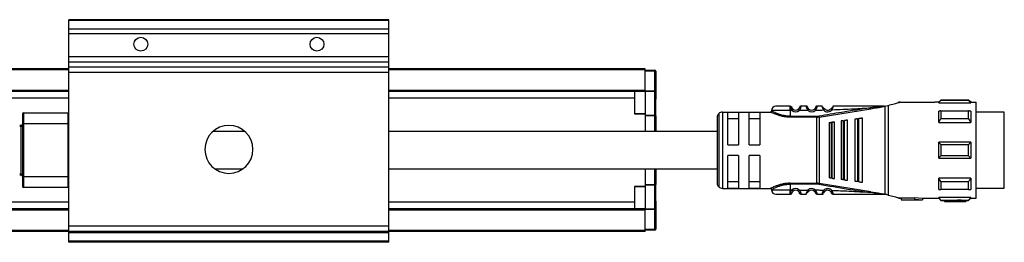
# Model space of a CAD drawing. Header units: millimetres. Extents: x -781 to 2309, y 413 to 796.
# Tile 4 of 9: x 197 to 381, y 413 to 455. Entities that reach past the tile are written whole.
import ezdxf

# ---------------------------------------------------------------- set-up
doc = ezdxf.new("R2010")
doc.units = ezdxf.units.MM

# ---------------------------------------------------------------- blocks, each defined once
blk = doc.blocks.new('Drawing View4')
at = {"color": 7, "linetype": 'Continuous', "lineweight": 25}
for p, q in [((167.73, 27.95), (107.73, 27.95)), ((107.73, 27.81), (107.73, 27.95)), ((167.73, 27.81), (107.73, 27.81)), ((107.73, 26.15), (107.73, 27.81)), ((167.73, 27.81), (167.73, 27.95)), ((167.73, 26.15), (167.73, 27.81)), ((167.73, 26.15), (107.73, 26.15)), ((107.73, 25.29), (107.73, 26.15)), ((167.73, 25.29), (167.73, 26.15)), ((167.73, 25.29), (107.73, 25.29)), ((107.73, 20.99), (107.73, 25.29)), ((167.73, 20.99), (167.73, 25.29)), ((167.73, 20.99), (107.73, 20.99)), ((107.73, 20), (107.73, 20.99)), ((167.73, 20), (167.73, 20.99)), ((107.73, 18.75), (27.73, 18.75)), ((107.73, 18.55), (27.73, 18.55)), ((167.73, 20), (107.73, 20)), ((107.73, 19.06), (107.73, 20)), ((167.73, 19.06), (107.73, 19.06)), ((107.73, 18.07), (107.73, 19.06)), ((167.73, 19.06), (167.73, 20)), ((167.73, 18.07), (167.73, 19.06)), ((215.73, 18.75), (167.73, 18.75)), ((215.73, 18.55), (167.73, 18.55)), ((215.73, 18.55), (215.73, 18.75)), ((215.73, 14.7), (215.73, 18.55)), ((215.73, 18.5), (217.53, 18.5)), ((217.53, 18.44), (217.53, 18.5)), ((167.73, 18.07), (107.73, 18.07)), ((107.73, -10.75), (107.73, 18.07)), ((167.73, -10.75), (167.73, 18.07)), ((217.53, 18.3), (215.73, 18.3)), ((217.53, 18.3), (217.53, 18.44)), ((217.53, 14.63), (217.53, 18.3)), ((217.73, 18.3), (217.53, 18.3)), ((217.73, 18.3), (217.73, 14.63)), ((217.78, 17.55), (217.73, 17.55)), ((217.78, 13.96), (217.78, 17.55)), ((107.73, 14.7), (27.73, 14.7)), ((107.73, 14.5), (27.73, 14.5)), ((107.73, 13.26), (27.73, 13.26)), ((215.73, 14.7), (167.73, 14.7)), ((215.73, 14.5), (167.73, 14.5)), ((213.73, 13.26), (167.73, 13.26)), ((213.73, 14.5), (213.73, 10.38)), ((215.73, 14.5), (215.73, 14.7)), ((215.73, 14.63), (217.53, 14.63)), ((215.73, 14.5), (215.73, 14.49)), ((217.53, 14.49), (215.73, 14.49)), ((215.73, 14.49), (215.73, 10.06)), ((217.53, 14.56), (217.53, 14.63)), ((217.53, 14.63), (217.73, 14.63)), ((217.53, 14.49), (217.53, 14.56)), ((217.53, 10.06), (217.53, 14.49)), ((217.73, 10.2), (217.73, 14.63)), ((217.73, 13.05), (217.78, 13.05)), ((217.78, 13.05), (217.78, 13.96)), ((242.93, 11.73), (242.92, 11.75)), ((242.93, 11.72), (242.93, 11.73)), ((243.25, 10.95), (243.44, 11.18)), ((245.92, 11.75), (244.94, 11.75)), ((246.22, 10.97), (246.42, 11.2)), ((248.32, 9.71), (257.99, 11.27)), ((248.95, 11.63), (248.94, 11.64)), ((249.36, 11.22), (249.38, 11.24)), ((250.53, 11.26), (250.51, 11.28)), ((260.45, 11.75), (260.66, 11.75)), ((260.68, -4.75), (260.68, 11.75)), ((260.73, 11.76), (261.25, 11.9)), ((261.25, 11.9), (261.25, -4.9)), ((263.5, 12.5), (263.23, 12.5)), ((263.23, 12.5), (263.23, 12.43)), ((263.5, 12.5), (270.02, 12.5)), ((270.73, 12.5), (270.02, 12.5)), ((271.13, 12.9), (270.73, 12.5)), ((270.73, 12.37), (270.73, 12.5)), ((270.73, 12.37), (276.73, 12.37)), ((276.33, 12.9), (271.13, 12.9)), ((276.33, 12.84), (271.13, 12.84)), ((276.73, 12.5), (276.33, 12.9)), ((276.33, 12.84), (276.33, 12.9)), ((276.93, 12.5), (276.73, 12.5)), ((276.73, 12.5), (276.73, 12.37)), ((276.93, 12.5), (277.73, 12.5)), ((277.73, -5.5), (277.73, 12.5)), ((99.03, 10.3), (99.03, 8.5)), ((99.23, 10.5), (99.23, 8.5)), ((99.23, 10.5), (107.63, 10.5)), ((107.63, 8.5), (107.63, 10.5)), ((213.73, 10.38), (215.73, 10.38)), ((213.73, 10.31), (215.73, 10.31)), ((215.73, 10.06), (217.53, 10.06)), ((215.73, 10.06), (215.73, 9.92)), ((217.53, 9.92), (215.73, 9.92)), ((215.73, 9.92), (215.73, 7)), ((217.53, 9.92), (217.53, 10.06)), ((217.73, 9.92), (217.53, 9.92)), ((217.53, 7), (217.53, 9.92)), ((217.73, 9.92), (217.73, 10.2)), ((217.73, 9.92), (217.73, 7)), ((229.23, 9.65), (229.23, -2.65)), ((229.52, 10.36), (229.52, -3.36)), ((230.23, 10.65), (230.23, -3.65)), ((230.23, 10.65), (239.23, 10.65)), ((233.23, 10.58), (231.23, 10.58)), ((231.23, 4.5), (231.23, 10.58)), ((231.23, 9.42), (233.23, 9.42)), ((233.23, 10.58), (233.23, 4.5)), ((235.23, 4.5), (235.23, 10.58)), ((237.23, 10.58), (235.23, 10.58)), ((235.23, 9.42), (237.23, 9.42)), ((237.23, 10.58), (237.23, 4.5)), ((239.43, 10.95), (239.43, 10.85)), ((242.93, 10.95), (242.93, 9.85)), ((243.25, 10.95), (242.93, 10.95)), ((242.93, 9.85), (247.9, 9.85)), ((247.9, 9.68), (242.93, 9.68)), ((246.22, 10.97), (244.62, 10.96)), ((247.9, 9.85), (247.9, 9.68)), ((247.9, -2.68), (247.9, 9.68)), ((248.3, 9.88), (248.32, 9.71)), ((248.32, 9.71), (248.32, -2.71)), ((255.03, 9.31), (255.03, -2.31)), ((255.54, 9.38), (255.54, -2.38)), ((255.83, 9.42), (255.74, 9.41)), ((255.74, -2.41), (255.74, 9.41)), ((256.43, -2.5), (256.43, 9.5)), ((271.13, 10.85), (276.33, 10.85)), ((276.33, 9.38), (271.13, 9.38)), ((276.73, 10.84), (276.73, 8.71)), ((283.03, 10.63), (277.73, 10.63)), ((283.03, 7.69), (283.03, 10.63)), ((98.53, 8.2), (98.83, 8.2)), ((98.53, 8), (98.83, 8)), ((98.83, 8), (98.83, 8.2)), ((98.83, -1), (98.83, 8)), ((98.83, 8), (99.03, 8)), ((99.03, 8.5), (99.03, -1.5)), ((99.03, 8.5), (99.23, 8.5)), ((99.23, 8.5), (99.23, -1.5)), ((99.23, 8.5), (107.63, 8.5)), ((107.63, -1.5), (107.63, 8.5)), ((107.73, 8.5), (107.63, 8.5)), ((250.23, 8.68), (250.23, -1.68)), ((250.57, 8.73), (250.77, 8.75)), ((250.57, 8.73), (250.57, -1.73)), ((251.23, -1.81), (251.23, 8.81)), ((252.43, 8.97), (252.43, -1.97)), ((252.86, 9.03), (253.06, 9.05)), ((252.86, 9.03), (252.86, -2.03)), ((253.63, -2.13), (253.63, 9.13)), ((270.73, 8.71), (276.73, 8.71)), ((283.03, -3.62), (283.03, 7.69)), ((231.23, 4.5), (233.23, 4.5)), ((235.23, 4.5), (237.23, 4.5)), ((276.73, 5), (270.73, 5)), ((271.13, 4.56), (276.33, 4.56)), ((276.73, 5), (276.73, 2)), ((233.23, 2.5), (231.23, 2.5)), ((231.23, -3.58), (231.23, 2.5)), ((233.23, 2.5), (233.23, -3.58)), ((237.23, 2.5), (235.23, 2.5)), ((235.23, -3.58), (235.23, 2.5)), ((237.23, 2.5), (237.23, -3.58)), ((270.73, 2), (276.73, 2)), ((276.33, 2.44), (271.13, 2.44)), ((98.83, -1), (98.53, -1)), ((98.83, -1.2), (98.53, -1.2)), ((98.83, -1), (99.03, -1)), ((98.83, -1.2), (98.83, -1)), ((99.03, -1.5), (99.03, -3.3)), ((99.03, -1.5), (99.23, -1.5)), ((99.23, -1.5), (99.23, -3.5)), ((107.63, -1.5), (99.23, -1.5)), ((107.63, -3.5), (107.63, -1.5)), ((107.73, -1.5), (107.63, -1.5)), ((215.73, 0), (215.73, -2.92)), ((217.53, -2.92), (217.53, 0)), ((217.73, 0), (217.73, -2.92)), ((250.77, -1.75), (250.57, -1.73)), ((270.73, -3.84), (270.73, -1.71)), ((276.73, -1.71), (270.73, -1.71)), ((107.63, -3.5), (99.23, -3.5)), ((215.73, -3.31), (213.73, -3.31)), ((213.73, -3.31), (213.73, -3.38)), ((215.73, -3.38), (213.73, -3.38)), ((213.73, -3.38), (213.73, -7.5)), ((215.73, -2.92), (217.53, -2.92)), ((215.73, -2.92), (215.73, -3.06)), ((217.53, -3.06), (215.73, -3.06)), ((215.73, -3.06), (215.73, -7.49)), ((217.53, -3.06), (217.53, -2.92)), ((217.53, -7.49), (217.53, -3.06)), ((217.73, -3.2), (217.73, -2.92)), ((217.73, -7.63), (217.73, -3.2)), ((230.23, -3.65), (239.23, -3.65)), ((233.23, -2.42), (231.23, -2.42)), ((231.23, -3.58), (233.23, -3.58)), ((237.23, -2.42), (235.23, -2.42)), ((235.23, -3.58), (237.23, -3.58)), ((242.93, -2.68), (247.9, -2.68)), ((247.9, -2.85), (242.93, -2.85)), ((247.9, -2.85), (247.9, -2.68)), ((248.3, -2.88), (248.32, -2.71)), ((257.99, -4.27), (248.32, -2.71)), ((253.06, -2.05), (252.86, -2.03)), ((255.74, -2.41), (255.54, -2.38)), ((255.74, -2.41), (255.83, -2.42)), ((271.13, -2.38), (276.33, -2.38)), ((277.73, -3.62), (283.03, -3.62)), ((239.43, -3.85), (239.43, -3.95)), ((242.92, -4.75), (242.93, -4.72)), ((242.93, -3.95), (243.25, -3.95)), ((244.62, -3.96), (244.42, -4.18)), ((244.62, -3.96), (246.22, -3.97)), ((244.93, -4.75), (245.92, -4.75)), ((246.41, -4.18), (246.42, -4.2)), ((246.41, -4.18), (246.42, -4.2)), ((247.66, -4), (247.45, -4.21)), ((249.36, -4.22), (249.38, -4.24)), ((250.51, -4.28), (250.74, -4.08)), ((260.45, -4.75), (260.22, -4.75)), ((260.45, -4.75), (260.68, -4.75)), ((263.23, -5.43), (263.23, -5.5)), ((263.23, -5.5), (263.5, -5.5)), ((263.73, -5.5), (263.5, -5.5)), ((266.23, -5.47), (263.73, -5.47)), ((263.73, -5.47), (263.73, -5.77)), ((266.23, -5.38), (267.73, -5.5)), ((266.23, -5.38), (266.23, -5.69)), ((267.73, -5.5), (270.02, -5.5)), ((267.73, -5.5), (267.73, -5.8)), ((270.02, -5.5), (270.73, -5.5)), ((276.73, -5.37), (270.73, -5.37)), ((270.73, -5.5), (271.13, -5.9)), ((276.33, -3.85), (271.13, -3.85)), ((276.33, -5.9), (276.73, -5.5)), ((276.73, -5.37), (276.73, -5.5)), ((276.73, -5.5), (276.93, -5.5)), ((276.93, -5.5), (277.73, -5.5)), ((107.73, -6.26), (27.73, -6.26)), ((213.73, -6.26), (167.73, -6.26)), ((217.78, -6.05), (217.73, -6.05)), ((217.78, -10.31), (217.78, -6.05)), ((263.73, -5.77), (263.73, -5.8)), ((263.73, -5.77), (266.23, -5.77)), ((263.73, -5.8), (267.73, -5.8)), ((266.23, -5.69), (267.73, -5.8)), ((266.23, -5.69), (266.23, -5.77)), ((271.13, -5.84), (276.33, -5.84)), ((271.13, -5.84), (271.13, -5.9)), ((271.13, -5.9), (271.83, -5.9)), ((274.23, -5.89), (271.83, -5.89)), ((271.83, -5.89), (271.83, -6.09)), ((271.83, -6.09), (271.83, -6.1)), ((271.83, -6.09), (274.23, -6.09)), ((271.83, -6.1), (275.83, -6.1)), ((274.23, -5.85), (274.23, -6.05)), ((274.23, -6.05), (274.23, -6.09)), ((275.83, -5.9), (276.33, -5.9)), ((275.83, -5.9), (275.83, -6.1)), ((107.73, -7.5), (27.73, -7.5)), ((107.73, -7.7), (27.73, -7.7)), ((215.73, -7.5), (167.73, -7.5)), ((215.73, -7.7), (167.73, -7.7)), ((215.73, -7.49), (217.53, -7.49)), ((215.73, -7.49), (215.73, -7.5)), ((215.73, -7.7), (215.73, -7.5)), ((217.53, -7.63), (215.73, -7.63)), ((215.73, -11.55), (215.73, -7.7)), ((217.53, -7.56), (217.53, -7.49)), ((217.53, -7.63), (217.53, -7.56)), ((217.53, -11.3), (217.53, -7.63)), ((217.73, -7.63), (217.53, -7.63)), ((217.73, -7.63), (217.73, -11.3)), ((167.73, -10.75), (107.73, -10.75)), ((107.73, -11.75), (107.73, -10.75)), ((167.73, -11.75), (167.73, -10.75)), ((217.73, -10.55), (217.78, -10.55)), ((217.78, -10.55), (217.78, -10.31)), ((107.73, -11.55), (27.73, -11.55)), ((107.73, -11.75), (27.73, -11.75)), ((167.73, -11.75), (107.73, -11.75)), ((107.73, -11.95), (107.73, -11.75)), ((167.73, -11.95), (107.73, -11.95)), ((107.73, -13.55), (107.73, -11.95)), ((215.73, -11.55), (167.73, -11.55)), ((215.73, -11.75), (167.73, -11.75)), ((167.73, -11.95), (167.73, -11.75)), ((167.73, -13.55), (167.73, -11.95)), ((215.73, -11.3), (217.53, -11.3)), ((217.53, -11.5), (215.73, -11.5)), ((215.73, -11.75), (215.73, -11.55)), ((217.53, -11.44), (217.53, -11.3)), ((217.53, -11.3), (217.73, -11.3)), ((217.53, -11.5), (217.53, -11.44)), ((167.73, -13.55), (107.73, -13.55)), ((107.73, -13.75), (107.73, -13.55)), ((167.73, -13.75), (107.73, -13.75)), ((167.73, -13.75), (167.73, -13.55))]:
    blk.add_line(p, q, dxfattribs=at)
at = {"color": 7, "linetype": 'Continuous', "lineweight": 25, "flags": 128}
for points in [[(217.73, 14.63), (217.72, 14.62), (217.71, 14.6), (217.69, 14.59), (217.67, 14.58), (217.64, 14.57), (217.61, 14.56), (217.57, 14.56), (217.53, 14.56)], [(245.92, 11.75), (245.97, 11.75), (246, 11.74)], [(107.73, 10.49), (107.73, 10.49), (107.63, 10.5)], [(242.93, 10.95), (242.09, 10.95), (241.3, 10.95), (240.61, 10.95), (240.05, 10.95), (239.66, 10.95), (239.45, 10.95), (239.43, 10.95)], [(255.54, 9.38), (255.66, 9.4), (255.74, 9.41)], [(270.73, 8.71), (270.73, 9.02), (270.73, 9.31), (270.73, 9.59), (270.73, 9.86), (270.73, 10.12), (270.73, 10.37), (270.73, 10.61), (270.73, 10.84)], [(271.13, 10.85), (271.13, 10.69), (271.13, 10.52), (271.13, 10.34), (271.13, 10.16), (271.13, 9.97), (271.13, 9.78), (271.13, 9.58), (271.13, 9.38)], [(276.33, 9.38), (276.33, 9.58), (276.33, 9.78), (276.33, 9.97), (276.33, 10.16), (276.33, 10.34), (276.33, 10.52), (276.33, 10.69), (276.33, 10.85)], [(250.77, -1.75), (250.77, -0.72), (250.77, 0.41), (250.77, 1.62), (250.77, 2.87), (250.77, 4.13), (250.77, 5.38), (250.77, 6.59), (250.77, 7.72), (250.77, 8.75)], [(253.06, -2.05), (253.06, -0.97), (253.06, 0.23), (253.06, 1.5), (253.06, 2.83), (253.06, 4.17), (253.06, 5.5), (253.06, 6.77), (253.06, 7.97), (253.06, 9.05)], [(270.73, 2), (270.73, 2.37), (270.73, 2.75), (270.73, 3.12), (270.73, 3.5), (270.73, 3.88), (270.73, 4.25), (270.73, 4.63), (270.73, 5)], [(271.13, 4.56), (271.13, 4.29), (271.13, 4.03), (271.13, 3.76), (271.13, 3.5), (271.13, 3.24), (271.13, 2.97), (271.13, 2.71), (271.13, 2.44)], [(276.33, 2.44), (276.33, 2.71), (276.33, 2.97), (276.33, 3.24), (276.33, 3.5), (276.33, 3.76), (276.33, 4.03), (276.33, 4.29), (276.33, 4.56)], [(276.73, -1.71), (276.73, -2.02), (276.73, -2.31), (276.73, -2.59), (276.73, -2.86), (276.73, -3.12), (276.73, -3.37), (276.73, -3.61), (276.73, -3.84)], [(107.73, -3.49), (107.73, -3.49), (107.63, -3.5)], [(217.53, -2.92), (217.57, -2.92), (217.61, -2.92), (217.64, -2.92), (217.67, -2.92), (217.69, -2.92), (217.71, -2.92), (217.72, -2.92), (217.73, -2.92)], [(242.93, -2.85), (242.93, -3.47), (242.93, -3.95)], [(271.13, -2.38), (271.13, -2.58), (271.13, -2.78), (271.13, -2.97), (271.13, -3.16), (271.13, -3.34), (271.13, -3.52), (271.13, -3.69), (271.13, -3.85)], [(276.33, -3.85), (276.33, -3.69), (276.33, -3.52), (276.33, -3.34), (276.33, -3.16), (276.33, -2.97), (276.33, -2.78), (276.33, -2.58), (276.33, -2.38)], [(239.43, -3.95), (239.45, -3.95), (239.66, -3.95), (240.05, -3.95), (240.61, -3.95), (241.3, -3.95), (242.09, -3.95), (242.93, -3.95)], [(270.73, -5.5), (270.73, -5.49), (270.73, -5.47), (270.73, -5.43), (270.73, -5.37)], [(276.33, -5.9), (276.33, -5.9), (276.33, -5.89), (276.33, -5.87), (276.33, -5.84)], [(217.73, -7.63), (217.72, -7.62), (217.71, -7.6), (217.69, -7.59), (217.67, -7.58), (217.64, -7.57), (217.61, -7.56), (217.57, -7.56), (217.53, -7.56)]]:
    blk.add_lwpolyline(points, dxfattribs=at)
at = {"color": 7, "linetype": 'Continuous', "lineweight": 25}
for centre in [(121.23, 23.35), (154.23, 23.35)]:
    blk.add_circle(centre, 1.3, dxfattribs=at)
for centre, radius, start, end in [((217.53, 18.3), 0.2, 360, 90), ((217.55, 14.67), 0.179, 262.2326, 349.1569), ((240.23, 10.95), 0.8, 89.9996, 179.9996), ((243.93, 11.75), 0.75, 229.5945, 310.9271), ((245.92, 11.45), 0.3, 16.6017, 40.6516), ((246.93, 11.75), 0.75, 227.6553, 314.363), ((249.93, 11.75), 1.05, 222.867, 320.7053), ((249.93, 11.75), 0.75, 222.867, 320.7053), ((414.22, 12.89), 143.1, 179.9966, 180.0205), ((99.23, 10.3), 0.2, 90, 180), ((217.55, 10.24), 0.179, 262.2325, 349.1583), ((230.23, 9.65), 1, 135, 180), ((230.23, 9.65), 1, 90, 135), ((243.93, 11.75), 1.05, 229.5999, 310.9287), ((246.93, 11.75), 1.05, 227.6552, 314.3629), ((247.9, 12.28), 2.43, 270.0027, 279.4582), ((98.83, 8.4), 0.2, 270, 0), ((137.73, 3.65), 4.5, 90, 270), ((137.73, 3.65), 4.5, 270, 90), ((98.83, -1.4), 0.2, 0, 90), ((99.23, -3.3), 0.2, 180, 270), ((217.55, -3.24), 0.179, 10.8431, 97.7669), ((230.23, -2.65), 1, 180, 225), ((230.23, -2.65), 1, 225, 270), ((247.9, -5.28), 2.43, 80.5416, 89.9931), ((240.23, -3.95), 0.8, 180.0004, 270.0004), ((243.93, -4.75), 1.05, 49.0731, 130.3811), ((243.93, -4.75), 0.75, 49.0731, 130.4057), ((246.93, -4.75), 1.05, 45.6392, 132.3453), ((246.93, -4.75), 0.75, 45.6374, 132.3465), ((247.93, -4.45), 0.3, 196.6017, 270), ((249.93, -4.75), 1.05, 39.3083, 137.1337), ((249.93, -4.75), 0.75, 39.2948, 137.1337), ((217.55, -7.67), 0.179, 10.8431, 97.7674), ((217.53, -11.3), 0.2, 270, 0)]:
    blk.add_arc(centre, radius, start, end, dxfattribs=at)
for points, knots in [([(242.92, 11.75), (242.57, 11.75), (241.86, 11.75), (240.97, 11.75), (240.35, 11.75), (240.27, 11.75), (240.23, 11.75)], [0, 0, 0, 0, 0.25, 0.499999, 0.75, 1, 1, 1, 1]), ([(242.93, 10.95), (242.93, 11.04), (242.93, 11.21), (242.93, 11.44), (242.93, 11.63), (242.93, 11.69), (242.93, 11.72)], [0, 0, 0, 0, 0.25, 0.5, 0.75, 1, 1, 1, 1]), ([(242.93, 11.72), (242.93, 11.69), (242.95, 11.63), (243, 11.43), (243.09, 11.19), (243.19, 11.03), (243.25, 10.95)], [0, 0, 0, 0, 0.242869, 0.486629, 0.730713, 1, 1, 1, 1]), ([(243.43, 11.16), (243.41, 11.18), (243.35, 11.21), (243.26, 11.28), (243.17, 11.36), (243.08, 11.45), (243.01, 11.54), (242.97, 11.58), (242.95, 11.6)], [0, 0, 0, 0, 0.142674, 0.296671, 0.465173, 0.648681, 0.845235, 1, 1, 1, 1]), ([(243.44, 11.18), (243.42, 11.2), (243.38, 11.24), (243.32, 11.31), (243.28, 11.37), (243.24, 11.45), (243.21, 11.52), (243.21, 11.53), (243.21, 11.54)], [0, 0, 0, 0, 0.125212, 0.241394, 0.354087, 0.469338, 0.726349, 1, 1, 1, 1]), ([(244.65, 11.54), (244.65, 11.53), (244.65, 11.53), (244.64, 11.5), (244.61, 11.43), (244.56, 11.35), (244.52, 11.29), (244.48, 11.24), (244.44, 11.2), (244.42, 11.18)], [0, 0, 0, 0, 0.09964, 0.282254, 0.560634, 0.674404, 0.782627, 0.889659, 1, 1, 1, 1]), ([(244.94, 11.75), (244.93, 11.74), (244.93, 11.74), (244.91, 11.67), (244.89, 11.58), (244.84, 11.43), (244.77, 11.21), (244.67, 11.04), (244.62, 10.96)], [0, 0, 0, 0, 0.144729, 0.283823, 0.416344, 0.542823, 0.779088, 1, 1, 1, 1]), ([(246.22, 10.97), (246.17, 11.07), (246.08, 11.21), (246.02, 11.4), (245.98, 11.52), (245.95, 11.62), (245.93, 11.69), (245.92, 11.74), (245.92, 11.75), (245.92, 11.75)], [0, 0, 0, 0, 0.260575, 0.380139, 0.506889, 0.633746, 0.751654, 0.873628, 1, 1, 1, 1]), ([(246.15, 11.64), (246.13, 11.66), (246.09, 11.7), (246.01, 11.74), (245.95, 11.74), (245.92, 11.74)], [0, 0, 0, 0, 0.2878858, 0.6555388, 1, 1, 1, 1]), ([(246.42, 11.2), (246.4, 11.22), (246.36, 11.26), (246.31, 11.32), (246.28, 11.38), (246.24, 11.44), (246.21, 11.52), (246.21, 11.53), (246.21, 11.54)], [0, 0, 0, 0, 0.128473, 0.244247, 0.350551, 0.471184, 0.69326, 1, 1, 1, 1]), ([(246.41, 11.18), (246.38, 11.21), (246.32, 11.29), (246.26, 11.4), (246.23, 11.47), (246.23, 11.48), (246.22, 11.49)], [0, 0, 0, 0, 0.273071, 0.544219, 0.815713, 1, 1, 1, 1]), ([(247.65, 11.54), (247.64, 11.53), (247.64, 11.51), (247.62, 11.47), (247.61, 11.43), (247.58, 11.38), (247.55, 11.32), (247.5, 11.27), (247.47, 11.23), (247.45, 11.21)], [0, 0, 0, 0, 0.311224, 0.44031, 0.555819, 0.666654, 0.779304, 0.885992, 1, 1, 1, 1]), ([(247.63, 11.49), (247.63, 11.49), (247.63, 11.47), (247.6, 11.4), (247.55, 11.3), (247.49, 11.23), (247.46, 11.2)], [0, 0, 0, 0, 0.186507, 0.455708, 0.726218, 1, 1, 1, 1]), ([(247.72, 11.66), (247.71, 11.65), (247.68, 11.61), (247.66, 11.57), (247.65, 11.54)], [0, 0, 0, 0, 0.349074, 1, 1, 1, 1]), ([(247.93, 11.75), (247.93, 11.75), (247.93, 11.74), (247.92, 11.69), (247.9, 11.62), (247.88, 11.53), (247.84, 11.41), (247.78, 11.23), (247.71, 11.09), (247.66, 11)], [0, 0, 0, 0, 0.130596, 0.243598, 0.365223, 0.490036, 0.623138, 0.753138, 1, 1, 1, 1]), ([(247.93, 11.74), (247.9, 11.74), (247.84, 11.74), (247.76, 11.7), (247.72, 11.66), (247.71, 11.64)], [0, 0, 0, 0, 0.337444, 0.704515, 1, 1, 1, 1]), ([(247.93, 11.75), (247.9, 11.75), (247.84, 11.74), (247.79, 11.71), (247.77, 11.7)], [0, 0, 0, 0, 0.553858, 1, 1, 1, 1]), ([(248.92, 11.75), (248.74, 11.75), (248.41, 11.75), (248.08, 11.75), (247.93, 11.75)], [0, 0, 0, 0, 0.559996, 1, 1, 1, 1]), ([(257.96, 11.45), (256.16, 11.16), (252.93, 10.65), (249.71, 10.12), (248.3, 9.88)], [0, 0, 0, 0, 0.560132, 1, 1, 1, 1]), ([(248.94, 11.62), (248.94, 11.65), (248.93, 11.7), (248.92, 11.74), (248.92, 11.75), (248.92, 11.75)], [0, 0, 0, 0, 0.265929, 0.626456, 1, 1, 1, 1]), ([(249.16, 11.04), (249.12, 11.13), (249.05, 11.26), (248.99, 11.43), (248.96, 11.54), (248.95, 11.6), (248.94, 11.62)], [0, 0, 0, 0, 0.3967666, 0.596129, 0.7920964, 1, 1, 1, 1]), ([(249.37, 11.22), (249.34, 11.24), (249.3, 11.27), (249.22, 11.34), (249.14, 11.41), (249.06, 11.5), (249, 11.57), (248.96, 11.61), (248.95, 11.63)], [0, 0, 0, 0, 0.140697, 0.293067, 0.459187, 0.639907, 0.83246, 1, 1, 1, 1]), ([(249.16, 11.04), (249.19, 11.06), (249.25, 11.12), (249.32, 11.18), (249.36, 11.22), (249.36, 11.22), (249.36, 11.22)], [0, 0, 0, 0, 0.328922, 0.657845, 0.986767, 1, 1, 1, 1]), ([(250.9, 11.58), (250.88, 11.56), (250.84, 11.53), (250.78, 11.46), (250.71, 11.4), (250.64, 11.34), (250.58, 11.3), (250.54, 11.27), (250.52, 11.26)], [0, 0, 0, 0, 0.165586, 0.356662, 0.535912, 0.702186, 0.856372, 1, 1, 1, 1]), ([(250.74, 11.09), (250.71, 11.11), (250.65, 11.16), (250.58, 11.22), (250.53, 11.26), (250.53, 11.26), (250.53, 11.26)], [0, 0, 0, 0, 0.329696, 0.659392, 0.989088, 1, 1, 1, 1]), ([(250.9, 11.58), (250.9, 11.57), (250.89, 11.54), (250.87, 11.45), (250.83, 11.3), (250.77, 11.17), (250.74, 11.09)], [0, 0, 0, 0, 0.069566, 0.299348, 0.533277, 1, 1, 1, 1]), ([(250.74, 11.09), (252.09, 11.14), (254.5, 11.23), (256.9, 11.38), (257.96, 11.45)], [0, 0, 0, 0, 0.560035, 1, 1, 1, 1]), ([(250.93, 11.75), (250.93, 11.75), (250.93, 11.74), (250.92, 11.69), (250.91, 11.62), (250.9, 11.58)], [0, 0, 0, 0, 0.2940392, 0.5784955, 1, 1, 1, 1]), ([(260.22, 11.75), (258.49, 11.75), (255.4, 11.75), (252.3, 11.75), (250.93, 11.75)], [0, 0, 0, 0, 0.55991, 1, 1, 1, 1]), ([(260.04, 11.69), (259.8, 11.66), (259.11, 11.59), (258.42, 11.51), (257.96, 11.45)], [0, 0, 0, 0, 0.336936, 1, 1, 1, 1]), ([(257.96, 11.45), (257.96, 11.44), (257.97, 11.43), (257.97, 11.39), (257.98, 11.34), (257.98, 11.3), (257.99, 11.28), (257.99, 11.27)], [0, 0, 0, 0, 0.091603, 0.249514, 0.4999, 0.764636, 1, 1, 1, 1]), ([(257.99, 11.27), (258.72, 11.37), (259.53, 11.48), (260.3, 11.69), (260.38, 11.71)], [0, 0, 0, 0, 0.891837, 1, 1, 1, 1]), ([(260.22, 11.75), (260.27, 11.75), (260.34, 11.75), (260.41, 11.75), (260.42, 11.74), (260.43, 11.74), (260.43, 11.74), (260.43, 11.74), (260.43, 11.74), (260.43, 11.74), (260.43, 11.74), (260.4, 11.73), (260.27, 11.71), (260.14, 11.7), (260.04, 11.69)], [0, 0, 0, 0, 0.265411, 0.325307, 0.338215, 0.348853, 0.353315, 0.357365, 0.359355, 0.361401, 0.36591, 0.37717, 0.482443, 1, 1, 1, 1]), ([(260.38, 11.71), (260.39, 11.71), (260.42, 11.72), (260.44, 11.73), (260.45, 11.73), (260.45, 11.74), (260.45, 11.75), (260.45, 11.75), (260.45, 11.75)], [0, 0, 0, 0, 0.310194, 0.541703, 0.667898, 0.777515, 0.883985, 1, 1, 1, 1]), ([(260.68, 11.75), (260.68, 11.75), (260.67, 11.75), (260.66, 11.75), (260.66, 11.75)], [0, 0, 0, 0, 0.5523958, 1, 1, 1, 1]), ([(260.68, 11.75), (260.69, 11.75), (260.71, 11.75), (260.72, 11.76), (260.73, 11.76)], [0, 0, 0, 0, 0.5006137, 1, 1, 1, 1]), ([(261.25, 11.9), (261.65, 12.01), (262.44, 12.22), (262.97, 12.36), (263.23, 12.43)], [0, 0, 0, 0, 0.503559, 1, 1, 1, 1]), ([(263.23, 12.43), (263.32, 12.45), (263.47, 12.49), (263.49, 12.5), (263.5, 12.5)], [0, 0, 0, 0, 0.597948, 1, 1, 1, 1]), ([(270.73, 12.37), (270.8, 12.46), (270.93, 12.62), (271.07, 12.77), (271.13, 12.84)], [0, 0, 0, 0, 0.553792, 1, 1, 1, 1]), ([(276.33, 12.84), (276.41, 12.75), (276.54, 12.6), (276.67, 12.44), (276.73, 12.37)], [0, 0, 0, 0, 0.5661892, 1, 1, 1, 1]), ([(239.43, 10.85), (239.43, 10.83), (239.42, 10.79), (239.4, 10.74), (239.37, 10.71), (239.34, 10.68), (239.29, 10.65), (239.25, 10.65), (239.22, 10.65)], [0, 0, 0, 0, 0.2399307, 0.3693767, 0.501524, 0.6334465, 0.7622473, 1, 1, 1, 1]), ([(241.94, 9.76), (241.85, 9.77), (241.5, 9.82), (240.96, 9.96), (240.34, 10.16), (239.84, 10.37), (239.48, 10.53), (239.26, 10.63), (239.24, 10.64), (239.23, 10.65)], [0, 0, 0, 0, 0.058005, 0.221383, 0.387996, 0.55011, 0.713007, 0.864869, 1, 1, 1, 1]), ([(242.93, 9.85), (242.71, 9.86), (242.24, 9.88), (241.5, 10.01), (240.9, 10.2), (240.23, 10.45), (239.74, 10.69), (239.49, 10.82), (239.41, 10.86), (239.43, 10.85), (239.43, 10.85)], [0, 0, 0, 0, 0.119643, 0.249053, 0.420317, 0.499119, 0.748929, 0.878027, 0.999989, 1, 1, 1, 1]), ([(242.93, 9.68), (242.73, 9.68), (242.39, 9.68), (242.07, 9.74), (241.94, 9.76)], [0, 0, 0, 0, 0.575662, 1, 1, 1, 1]), ([(247.66, 11), (247.94, 11.01), (248.44, 11.02), (248.94, 11.03), (249.16, 11.04)], [0, 0, 0, 0, 0.560003, 1, 1, 1, 1]), ([(247.9, 9.68), (247.94, 9.68), (248.01, 9.68), (248.08, 9.68), (248.11, 9.69)], [0, 0, 0, 0, 0.559726, 1, 1, 1, 1]), ([(248.32, 9.71), (248.28, 9.71), (248.21, 9.7), (248.14, 9.69), (248.11, 9.69)], [0, 0, 0, 0, 0.559933, 1, 1, 1, 1]), ([(255.54, 9.38), (255.51, 9.38), (255.45, 9.37), (255.33, 9.35), (255.18, 9.34), (255.05, 9.32), (255.04, 9.32), (255.03, 9.31)], [0, 0, 0, 0, 0.095969, 0.193666, 0.400239, 0.664134, 1, 1, 1, 1]), ([(256.43, 9.5), (256.42, 9.5), (256.4, 9.5), (256.24, 9.48), (256.07, 9.45), (255.93, 9.43), (255.86, 9.43), (255.83, 9.42)], [0, 0, 0, 0, 0.325938, 0.603471, 0.815327, 0.910521, 1, 1, 1, 1]), ([(271.13, 10.85), (271.05, 10.85), (270.92, 10.84), (270.79, 10.84), (270.73, 10.84)], [0, 0, 0, 0, 0.566189, 1, 1, 1, 1]), ([(270.73, 8.71), (270.8, 8.84), (270.93, 9.06), (271.07, 9.28), (271.13, 9.38)], [0, 0, 0, 0, 0.553742, 1, 1, 1, 1]), ([(276.73, 10.84), (276.66, 10.84), (276.53, 10.84), (276.39, 10.85), (276.33, 10.85)], [0, 0, 0, 0, 0.553792, 1, 1, 1, 1]), ([(276.33, 9.38), (276.41, 9.25), (276.54, 9.03), (276.67, 8.81), (276.73, 8.71)], [0, 0, 0, 0, 0.566235, 1, 1, 1, 1]), ([(250.23, 8.68), (250.23, 8.68), (250.24, 8.68), (250.33, 8.69), (250.43, 8.71), (250.51, 8.72), (250.55, 8.72), (250.57, 8.73)], [0, 0, 0, 0, 0.323921, 0.5874, 0.803788, 0.901229, 1, 1, 1, 1]), ([(250.83, 8.76), (250.82, 8.76), (250.8, 8.76), (250.78, 8.75), (250.77, 8.75)], [0, 0, 0, 0, 0.559946, 1, 1, 1, 1]), ([(250.83, 8.76), (250.87, 8.77), (250.98, 8.78), (251.11, 8.8), (251.21, 8.81), (251.22, 8.81), (251.23, 8.81)], [0, 0, 0, 0, 0.1848998, 0.4087119, 0.6859847, 1, 1, 1, 1]), ([(252.86, 9.03), (252.83, 9.02), (252.78, 9.02), (252.68, 9), (252.56, 8.99), (252.45, 8.97), (252.44, 8.97), (252.43, 8.97)], [0, 0, 0, 0, 0.097342, 0.196469, 0.405839, 0.669699, 1, 1, 1, 1]), ([(253.13, 9.06), (253.12, 9.06), (253.09, 9.06), (253.07, 9.06), (253.06, 9.05)], [0, 0, 0, 0, 0.559949, 1, 1, 1, 1]), ([(253.63, 9.13), (253.62, 9.13), (253.6, 9.13), (253.49, 9.11), (253.35, 9.09), (253.22, 9.08), (253.16, 9.07), (253.13, 9.06)], [0, 0, 0, 0, 0.30579, 0.570569, 0.801387, 0.904132, 1, 1, 1, 1]), ([(140.64, 7), (139.88, 7), (137.91, 7), (135.94, 7), (134.74, 7)], [0, 0, 0, 0, 0.386953, 1, 1, 1, 1]), ([(229.23, 7), (227.75, 7), (224.5, 7), (219.66, 7), (214.91, 7), (210.74, 7), (207.15, 7), (202.85, 7), (197.58, 7), (191.72, 7), (186.33, 7), (181.46, 7), (176.53, 7), (171.95, 7), (169.01, 7), (167.73, 7)], [0, 0, 0, 0, 0.071561, 0.1579, 0.234838, 0.302415, 0.360646, 0.409535, 0.511603, 0.617672, 0.69591, 0.775439, 0.856086, 0.937282, 1, 1, 1, 1]), ([(271.13, 4.56), (271.05, 4.64), (270.92, 4.79), (270.79, 4.94), (270.73, 5)], [0, 0, 0, 0, 0.566189, 1, 1, 1, 1]), ([(276.73, 5), (276.66, 4.92), (276.53, 4.77), (276.39, 4.62), (276.33, 4.56)], [0, 0, 0, 0, 0.553792, 1, 1, 1, 1]), ([(270.73, 2), (270.8, 2.08), (270.93, 2.23), (271.07, 2.38), (271.13, 2.44)], [0, 0, 0, 0, 0.553792, 1, 1, 1, 1]), ([(276.33, 2.44), (276.41, 2.36), (276.54, 2.21), (276.67, 2.06), (276.73, 2)], [0, 0, 0, 0, 0.566189, 1, 1, 1, 1]), ([(167.73, 0), (169.14, 0), (172.3, 0), (177.31, 0), (182.87, 0), (188.68, 0), (194.61, 0), (200.03, 0), (204.89, 0), (209.04, 0), (212.47, 0), (215.42, 0), (218.26, 0), (221.8, 0), (225.53, 0), (228.09, 0), (229.23, 0)], [0, 0, 0, 0, 0.0693606, 0.1547481, 0.2452281, 0.3419777, 0.4387276, 0.5354725, 0.606414, 0.6753093, 0.7379878, 0.7728826, 0.8189354, 0.8761582, 0.9445787, 1, 1, 1, 1]), ([(135.25, 0), (136.56, 0), (138.21, 0), (139.87, 0), (140.22, 0)], [0, 0, 0, 0, 0.787332, 1, 1, 1, 1]), ([(250.57, -1.73), (250.55, -1.72), (250.51, -1.72), (250.43, -1.71), (250.33, -1.69), (250.24, -1.68), (250.23, -1.68), (250.23, -1.68)], [0, 0, 0, 0, 0.096571, 0.197429, 0.41274, 0.676188, 1, 1, 1, 1]), ([(250.77, -1.75), (250.78, -1.75), (250.8, -1.76), (250.82, -1.76), (250.83, -1.76)], [0, 0, 0, 0, 0.553505, 1, 1, 1, 1]), ([(250.83, -1.76), (250.85, -1.76), (250.9, -1.77), (250.99, -1.78), (251.11, -1.8), (251.21, -1.81), (251.22, -1.81), (251.23, -1.81)], [0, 0, 0, 0, 0.0921131, 0.1903713, 0.4092729, 0.6862796, 1, 1, 1, 1]), ([(271.13, -2.38), (271.05, -2.25), (270.92, -2.03), (270.79, -1.81), (270.73, -1.71)], [0, 0, 0, 0, 0.566235, 1, 1, 1, 1]), ([(276.73, -1.71), (276.66, -1.84), (276.53, -2.06), (276.39, -2.28), (276.33, -2.38)], [0, 0, 0, 0, 0.553742, 1, 1, 1, 1]), ([(239.22, -3.65), (239.25, -3.65), (239.29, -3.65), (239.34, -3.68), (239.37, -3.71), (239.4, -3.74), (239.42, -3.79), (239.43, -3.83), (239.43, -3.85)], [0, 0, 0, 0, 0.23785, 0.366664, 0.498577, 0.630701, 0.760116, 1, 1, 1, 1]), ([(242.93, -2.68), (242.71, -2.68), (242.24, -2.7), (241.55, -2.82), (240.86, -2.99), (240.27, -3.19), (239.79, -3.39), (239.46, -3.54), (239.25, -3.63), (239.24, -3.64), (239.23, -3.65)], [0, 0, 0, 0, 0.111654, 0.24051, 0.376183, 0.512093, 0.644057, 0.773959, 0.895726, 1, 1, 1, 1]), ([(239.43, -3.85), (239.43, -3.85), (239.41, -3.86), (239.49, -3.82), (239.74, -3.69), (240.23, -3.45), (240.73, -3.26), (241.1, -3.14), (241.58, -3), (242.24, -2.88), (242.71, -2.86), (242.93, -2.85)], [0, 0, 0, 0, 0.000007, 0.121941, 0.250995, 0.500733, 0.57951, 0.626115, 0.751023, 0.880401, 1, 1, 1, 1]), ([(248.11, -2.69), (248.07, -2.68), (248, -2.68), (247.93, -2.68), (247.9, -2.68)], [0, 0, 0, 0, 0.560115, 1, 1, 1, 1]), ([(248.11, -2.69), (248.15, -2.69), (248.22, -2.7), (248.29, -2.71), (248.32, -2.71)], [0, 0, 0, 0, 0.560253, 1, 1, 1, 1]), ([(248.3, -2.88), (250.1, -3.18), (253.32, -3.71), (256.54, -4.23), (257.96, -4.45)], [0, 0, 0, 0, 0.5598813, 1, 1, 1, 1]), ([(252.86, -2.03), (252.83, -2.02), (252.78, -2.02), (252.68, -2), (252.56, -1.99), (252.45, -1.97), (252.44, -1.97), (252.43, -1.97)], [0, 0, 0, 0, 0.095358, 0.192264, 0.405805, 0.669689, 1, 1, 1, 1]), ([(253.06, -2.05), (253.07, -2.06), (253.09, -2.06), (253.12, -2.06), (253.13, -2.06)], [0, 0, 0, 0, 0.553052, 1, 1, 1, 1]), ([(253.13, -2.06), (253.16, -2.07), (253.22, -2.08), (253.33, -2.09), (253.48, -2.11), (253.6, -2.13), (253.62, -2.13), (253.63, -2.13)], [0, 0, 0, 0, 0.0908938, 0.1877068, 0.4032213, 0.6805169, 1, 1, 1, 1]), ([(255.54, -2.38), (255.51, -2.38), (255.45, -2.37), (255.33, -2.35), (255.18, -2.34), (255.05, -2.32), (255.04, -2.32), (255.03, -2.31)], [0, 0, 0, 0, 0.09377, 0.189049, 0.400199, 0.66412, 1, 1, 1, 1]), ([(255.83, -2.42), (255.86, -2.43), (255.93, -2.43), (256.07, -2.45), (256.24, -2.48), (256.4, -2.5), (256.42, -2.5), (256.43, -2.5)], [0, 0, 0, 0, 0.089482, 0.184693, 0.396628, 0.674165, 1, 1, 1, 1]), ([(240.23, -4.75), (240.27, -4.75), (240.35, -4.75), (240.97, -4.75), (241.86, -4.75), (242.57, -4.75), (242.92, -4.75)], [0, 0, 0, 0, 0.249999, 0.499999, 0.749999, 1, 1, 1, 1]), ([(242.93, -4.72), (242.93, -4.69), (242.93, -4.63), (242.93, -4.44), (242.93, -4.21), (242.93, -4.04), (242.93, -3.95)], [0, 0, 0, 0, 0.25, 0.5, 0.75, 1, 1, 1, 1]), ([(242.93, -4.72), (242.94, -4.69), (242.95, -4.62), (243.01, -4.42), (243.09, -4.19), (243.2, -4.03), (243.25, -3.95)], [0, 0, 0, 0, 0.255033, 0.493765, 0.735694, 1, 1, 1, 1]), ([(243.44, -4.18), (243.42, -4.2), (243.38, -4.23), (243.33, -4.29), (243.29, -4.35), (243.25, -4.43), (243.22, -4.51), (243.21, -4.53), (243.21, -4.54)], [0, 0, 0, 0, 0.112593, 0.221927, 0.332852, 0.45002, 0.718276, 1, 1, 1, 1]), ([(243.25, -3.95), (243.27, -3.98), (243.32, -4.04), (243.39, -4.12), (243.43, -4.17), (243.44, -4.18), (243.44, -4.18)], [0, 0, 0, 0, 0.25, 0.5, 0.75, 1, 1, 1, 1]), ([(244.42, -4.18), (244.44, -4.2), (244.47, -4.23), (244.52, -4.29), (244.56, -4.35), (244.59, -4.4), (244.62, -4.46), (244.64, -4.52), (244.65, -4.53), (244.65, -4.54)], [0, 0, 0, 0, 0.099405, 0.203266, 0.318943, 0.435652, 0.574102, 0.710976, 1, 1, 1, 1]), ([(244.62, -3.96), (244.67, -4.05), (244.76, -4.2), (244.84, -4.39), (244.89, -4.55), (244.92, -4.67), (244.93, -4.74), (244.93, -4.74), (244.93, -4.75)], [0, 0, 0, 0, 0.257236, 0.385592, 0.515018, 0.745451, 0.869592, 1, 1, 1, 1]), ([(245.92, -4.75), (245.92, -4.75), (245.92, -4.74), (245.94, -4.68), (245.96, -4.59), (246, -4.45), (246.08, -4.23), (246.17, -4.06), (246.22, -3.97)], [0, 0, 0, 0, 0.140832, 0.276128, 0.406355, 0.532039, 0.771082, 1, 1, 1, 1]), ([(245.96, -4.61), (245.97, -4.59), (246.01, -4.55), (246.07, -4.46), (246.16, -4.38), (246.25, -4.29), (246.33, -4.23), (246.39, -4.19), (246.41, -4.18)], [0, 0, 0, 0, 0.147158, 0.345156, 0.530292, 0.700458, 0.856045, 1, 1, 1, 1]), ([(246.22, -3.97), (246.25, -4), (246.3, -4.06), (246.37, -4.13), (246.4, -4.17), (246.41, -4.18), (246.41, -4.18)], [0, 0, 0, 0, 0.32967, 0.65934, 0.98901, 1, 1, 1, 1]), ([(247.45, -4.21), (247.47, -4.23), (247.51, -4.27), (247.55, -4.33), (247.58, -4.38), (247.61, -4.43), (247.63, -4.48), (247.64, -4.52), (247.65, -4.53), (247.65, -4.54)], [0, 0, 0, 0, 0.123014, 0.237615, 0.348765, 0.461883, 0.577963, 0.716125, 1, 1, 1, 1]), ([(247.46, -4.2), (247.49, -4.21), (247.54, -4.25), (247.62, -4.31), (247.71, -4.39), (247.79, -4.47), (247.85, -4.55), (247.88, -4.59), (247.9, -4.61)], [0, 0, 0, 0, 0.1456379, 0.3027881, 0.4748649, 0.6621431, 0.8626479, 1, 1, 1, 1]), ([(249.16, -4.04), (248.88, -4.03), (248.38, -4.01), (247.88, -4), (247.66, -4)], [0, 0, 0, 0, 0.559997, 1, 1, 1, 1]), ([(247.66, -4), (247.71, -4.09), (247.79, -4.23), (247.85, -4.41), (247.89, -4.56), (247.92, -4.68), (247.93, -4.74), (247.93, -4.75), (247.93, -4.75)], [0, 0, 0, 0, 0.2520322, 0.3815015, 0.5119692, 0.7408691, 0.8685684, 1, 1, 1, 1]), ([(247.93, -4.75), (248.12, -4.75), (248.45, -4.75), (248.78, -4.75), (248.92, -4.75)], [0, 0, 0, 0, 0.560004, 1, 1, 1, 1]), ([(248.92, -4.75), (248.92, -4.75), (248.92, -4.74), (248.93, -4.7), (248.94, -4.65), (248.94, -4.62)], [0, 0, 0, 0, 0.3753691, 0.7375454, 1, 1, 1, 1]), ([(248.92, -4.74), (248.95, -4.74), (249.01, -4.74), (249.09, -4.71), (249.13, -4.66), (249.15, -4.65)], [0, 0, 0, 0, 0.338057, 0.704958, 1, 1, 1, 1]), ([(248.94, -4.62), (248.95, -4.6), (248.96, -4.54), (248.99, -4.42), (249.05, -4.26), (249.12, -4.12), (249.16, -4.04)], [0, 0, 0, 0, 0.211059, 0.406611, 0.605261, 1, 1, 1, 1]), ([(248.95, -4.63), (248.96, -4.61), (249, -4.57), (249.06, -4.5), (249.14, -4.41), (249.22, -4.34), (249.3, -4.27), (249.34, -4.24), (249.37, -4.22)], [0, 0, 0, 0, 0.167551, 0.360092, 0.540805, 0.706924, 0.859296, 1, 1, 1, 1]), ([(249.16, -4.04), (249.19, -4.06), (249.25, -4.12), (249.32, -4.18), (249.36, -4.22), (249.36, -4.22), (249.36, -4.22)], [0, 0, 0, 0, 0.329036, 0.658071, 0.987107, 1, 1, 1, 1]), ([(249.22, -4.51), (249.22, -4.5), (249.22, -4.49), (249.25, -4.42), (249.29, -4.33), (249.34, -4.26), (249.37, -4.22)], [0, 0, 0, 0, 0.246975, 0.496702, 0.74709, 1, 1, 1, 1]), ([(250.51, -4.28), (250.52, -4.29), (250.54, -4.32), (250.57, -4.36), (250.6, -4.41), (250.62, -4.46), (250.64, -4.52), (250.65, -4.53), (250.65, -4.54)], [0, 0, 0, 0, 0.110257, 0.218192, 0.32906, 0.447725, 0.716305, 1, 1, 1, 1]), ([(250.52, -4.26), (250.54, -4.28), (250.57, -4.32), (250.61, -4.39), (250.64, -4.46), (250.66, -4.5), (250.67, -4.51)], [0, 0, 0, 0, 0.237745, 0.482004, 0.735584, 1, 1, 1, 1]), ([(250.68, -4.39), (250.68, -4.42), (250.68, -4.47), (250.66, -4.51), (250.66, -4.52), (250.65, -4.52)], [0, 0, 0, 0, 0.415272, 0.806958, 1, 1, 1, 1]), ([(250.7, -4.63), (250.7, -4.63), (250.67, -4.6), (250.66, -4.57), (250.65, -4.54)], [0, 0, 0, 0, 0.137218, 1, 1, 1, 1]), ([(250.7, -4.63), (250.71, -4.65), (250.74, -4.68), (250.78, -4.68), (250.83, -4.64), (250.85, -4.58), (250.86, -4.55)], [0, 0, 0, 0, 0.221812, 0.465472, 0.726546, 1, 1, 1, 1]), ([(257.96, -4.45), (256.61, -4.37), (254.21, -4.22), (251.8, -4.13), (250.74, -4.08)], [0, 0, 0, 0, 0.559911, 1, 1, 1, 1]), ([(250.74, -4.08), (250.78, -4.17), (250.85, -4.34), (250.9, -4.56), (250.92, -4.68), (250.93, -4.74), (250.93, -4.75), (250.93, -4.75)], [0, 0, 0, 0, 0.262172, 0.507602, 0.72834, 0.860106, 1, 1, 1, 1]), ([(250.78, -4.67), (250.8, -4.68), (250.84, -4.69), (250.89, -4.7), (250.92, -4.7), (250.93, -4.7)], [0, 0, 0, 0, 0.418305, 0.828044, 1, 1, 1, 1]), ([(250.93, -4.75), (252.67, -4.75), (255.77, -4.75), (258.86, -4.75), (260.22, -4.75)], [0, 0, 0, 0, 0.560093, 1, 1, 1, 1]), ([(257.96, -4.45), (257.96, -4.43), (257.97, -4.39), (257.98, -4.34), (257.98, -4.3), (257.99, -4.28), (257.99, -4.27)], [0, 0, 0, 0, 0.244855, 0.499998, 0.755142, 1, 1, 1, 1]), ([(260.22, -4.75), (260.28, -4.75), (260.35, -4.75), (260.42, -4.74), (260.44, -4.73), (260.44, -4.73), (260.44, -4.73), (260.44, -4.73), (260.44, -4.73), (260.44, -4.73), (260.44, -4.73), (260.44, -4.73), (260.44, -4.73), (260.41, -4.72), (260.36, -4.72), (260, -4.68), (259.2, -4.6), (258.43, -4.51), (257.96, -4.45)], [0, 0, 0, 0, 0.072214, 0.081722, 0.08512, 0.087091, 0.087737, 0.087997, 0.088232, 0.08846, 0.088702, 0.089289, 0.091106, 0.093934, 0.116011, 0.155655, 0.482183, 1, 1, 1, 1]), ([(257.99, -4.27), (258.62, -4.37), (259.41, -4.5), (260.22, -4.66), (260.4, -4.71), (260.43, -4.73), (260.45, -4.73), (260.45, -4.74), (260.45, -4.74), (260.45, -4.75), (260.45, -4.75), (260.45, -4.75)], [0, 0, 0, 0, 0.755693, 0.934963, 0.959842, 0.977411, 0.983893, 0.989328, 0.991876, 0.994439, 1, 1, 1, 1]), ([(260.74, -4.76), (260.73, -4.76), (260.71, -4.75), (260.69, -4.75), (260.68, -4.75)], [0, 0, 0, 0, 0.483169, 1, 1, 1, 1]), ([(261.25, -4.9), (261.16, -4.87), (260.99, -4.83), (260.81, -4.78), (260.74, -4.76)], [0, 0, 0, 0, 0.580302, 1, 1, 1, 1]), ([(261.25, -4.9), (261.65, -5), (262.44, -5.21), (262.97, -5.36), (263.23, -5.43)], [0, 0, 0, 0, 0.503572, 1, 1, 1, 1]), ([(263.5, -5.5), (263.48, -5.5), (263.46, -5.49), (263.3, -5.45), (263.23, -5.43)], [0, 0, 0, 0, 0.526511, 1, 1, 1, 1]), ([(270.73, -3.84), (270.8, -3.84), (270.93, -3.84), (271.07, -3.85), (271.13, -3.85)], [0, 0, 0, 0, 0.553792, 1, 1, 1, 1]), ([(271.13, -5.84), (271.05, -5.75), (270.92, -5.6), (270.79, -5.44), (270.73, -5.37)], [0, 0, 0, 0, 0.566189, 1, 1, 1, 1]), ([(276.33, -3.85), (276.41, -3.85), (276.54, -3.84), (276.67, -3.84), (276.73, -3.84)], [0, 0, 0, 0, 0.566189, 1, 1, 1, 1]), ([(276.73, -5.37), (276.66, -5.46), (276.53, -5.62), (276.39, -5.77), (276.33, -5.84)], [0, 0, 0, 0, 0.553792, 1, 1, 1, 1]), ([(275.83, -5.9), (275.53, -5.9), (275, -5.89), (274.46, -5.86), (274.23, -5.85)], [0, 0, 0, 0, 0.559989, 1, 1, 1, 1]), ([(275.83, -6.1), (275.53, -6.1), (275, -6.09), (274.46, -6.06), (274.23, -6.05)], [0, 0, 0, 0, 0.559989, 1, 1, 1, 1])]:
    blk.add_open_spline(points, degree=3, knots=knots, dxfattribs=at)
for points in [[(242.92, 11.75), (242.95, 11.75), (243.02, 11.74), (243.1, 11.69), (243.17, 11.63), (243.2, 11.57), (243.21, 11.54)], [(244.62, 10.96), (244.59, 10.99), (244.54, 11.05), (244.47, 11.12), (244.43, 11.17), (244.42, 11.18), (244.42, 11.18)], [(244.94, 11.75), (244.9, 11.75), (244.84, 11.74), (244.75, 11.69), (244.68, 11.63), (244.66, 11.57), (244.65, 11.54)], [(247.66, 11), (247.64, 11.03), (247.58, 11.08), (247.51, 11.15), (247.46, 11.2), (247.46, 11.21), (247.45, 11.21)], [(213.73, 10.38), (213.73, 10.37), (213.73, 10.35), (213.73, 10.33), (213.73, 10.31), (213.73, 10.31), (213.73, 10.31)], [(242.93, 9.85), (242.93, 9.83), (242.93, 9.8), (242.93, 9.75), (242.93, 9.71), (242.93, 9.69), (242.93, 9.68)], [(242.93, -2.68), (242.93, -2.69), (242.93, -2.71), (242.93, -2.75), (242.93, -2.8), (242.93, -2.83), (242.93, -2.85)], [(242.92, -4.75), (242.95, -4.75), (243.02, -4.74), (243.1, -4.69), (243.17, -4.63), (243.2, -4.57), (243.21, -4.54)], [(244.93, -4.75), (244.9, -4.75), (244.84, -4.74), (244.75, -4.69), (244.68, -4.63), (244.66, -4.57), (244.65, -4.54)]]:
    blk.add_open_spline(points, degree=3, dxfattribs=at)

msp = doc.modelspace()

# ---------------------------------------------------------------- block references
at = {"color": 7, "linetype": 'Continuous', "lineweight": 25}
msp.add_blockref('Drawing View4', (98.23, 426.9), dxfattribs=at)

doc.saveas('drawing.dxf')
